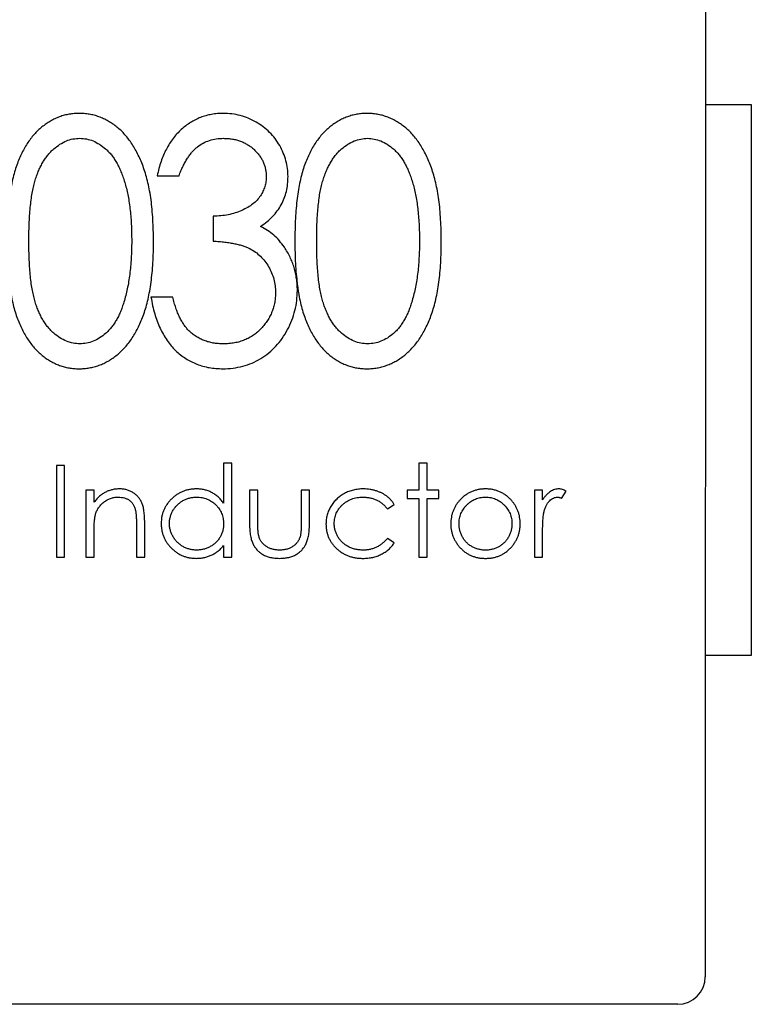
# Model space of a CAD drawing. Header units: millimetres. Extents: x 344 to 667, y 229 to 335.
# Tile 190 of 206: x 631.19 to 635.18, y 290.04 to 295.4. Entities that reach past the tile are written whole.
import ezdxf

# ---------------------------------------------------------------- set-up
doc = ezdxf.new("R2010")
doc.units = ezdxf.units.MM
doc.header["$LTSCALE"] = 0.5
doc.layers.get('0').update_dxf_attribs({"linetype": 'CONTINUOUS'})

msp = doc.modelspace()

# ---------------------------------------------------------------- linework, layer by layer
at = {"linetype": 'Continuous'}
for p, q in [((634.9262, 296.69), (634.9256, 290.19)), ((634.926, 294.94), (635.176, 294.94)), ((635.176, 294.94), (635.1758, 291.94)), ((631.941, 294.553), (632.0598, 294.553)), ((632.2463, 294.3325), (632.2463, 294.1968)), ((632.0258, 293.8915), (631.907, 293.8915)), ((631.3921, 292.9753), (631.392, 292.4753)), ((631.437, 292.9753), (631.3921, 292.9753)), ((631.4369, 292.4753), (631.437, 292.9753)), ((632.3472, 292.9881), (632.3023, 292.9881)), ((632.3023, 292.9881), (632.3023, 292.7699)), ((632.3472, 292.4753), (632.3472, 292.9881)), ((633.4113, 292.988), (633.3664, 292.988)), ((633.3664, 292.988), (633.3664, 292.8406)), ((633.4113, 292.8406), (633.4113, 292.988)), ((631.5972, 292.8407), (631.5523, 292.8407)), ((631.5523, 292.8407), (631.5523, 292.4753)), ((631.5972, 292.7748), (631.5972, 292.8407)), ((632.4434, 292.8406), (632.4433, 292.6661)), ((632.4882, 292.8406), (632.4434, 292.8406)), ((632.4882, 292.6712), (632.4882, 292.8406)), ((632.7703, 292.8406), (632.7254, 292.8406)), ((632.7254, 292.8406), (632.7254, 292.6711)), ((632.7703, 292.6627), (632.7703, 292.8406)), ((633.3664, 292.8406), (633.3023, 292.8406)), ((633.3023, 292.8406), (633.3023, 292.7957)), ((633.3023, 292.7957), (633.3664, 292.7957)), ((633.3664, 292.7957), (633.3664, 292.4752)), ((633.4754, 292.8406), (633.4113, 292.8406)), ((633.4113, 292.7957), (633.4754, 292.7957)), ((633.4113, 292.4752), (633.4113, 292.7957)), ((633.4754, 292.7957), (633.4754, 292.8406)), ((634.0395, 292.8405), (633.9946, 292.8405)), ((633.9946, 292.8405), (633.9946, 292.4751)), ((634.0395, 292.7867), (634.0395, 292.8405)), ((634.1431, 292.7955), (634.1677, 292.8344)), ((633.1942, 292.738), (633.2318, 292.7613)), ((631.828, 292.6472), (631.8279, 292.4753)), ((631.8728, 292.4753), (631.8728, 292.6619)), ((631.5972, 292.4753), (631.5972, 292.6074)), ((634.0395, 292.4751), (634.0395, 292.5979)), ((632.3023, 292.5385), (632.3023, 292.4753)), ((633.2318, 292.5531), (633.1942, 292.5778)), ((631.392, 292.4753), (631.4369, 292.4753)), ((631.5523, 292.4753), (631.5972, 292.4753)), ((631.8279, 292.4753), (631.8728, 292.4753)), ((632.3023, 292.4753), (632.3472, 292.4753)), ((633.3664, 292.4752), (633.4113, 292.4752)), ((633.9946, 292.4751), (634.0395, 292.4751)), ((635.1758, 291.94), (634.9258, 291.94)), ((634.7756, 290.04), (628.2756, 290.0406))]:
    msp.add_line(p, q, dxfattribs=at)
for centre, radius, start, end in [((633.7614, 294.0881), 1.0652, 187.714, 188.5856), ((634.7756, 290.19), 0.15, 269.9951, 359.9951)]:
    msp.add_arc(centre, radius, start, end, dxfattribs=at)
for points, knots in [([(631.5158, 294.8923), (631.5066, 294.8921), (631.4883, 294.8917), (631.4612, 294.8882), (631.4348, 294.8823), (631.4091, 294.8741), (631.384, 294.8637), (631.3596, 294.851), (631.336, 294.8356), (631.3128, 294.8186), (631.291, 294.7989), (631.2701, 294.7774), (631.2509, 294.7533), (631.2323, 294.7274), (631.2159, 294.6989), (631.2001, 294.6685), (631.1855, 294.636), (631.1725, 294.6009), (631.1607, 294.563), (631.1508, 294.5216), (631.1423, 294.4765), (631.1356, 294.4276), (631.1299, 294.3751), (631.1265, 294.3188), (631.1239, 294.2588), (631.1236, 294.2176), (631.1235, 294.1964)], [0, 0, 0, 0, 0.030945, 0.061518, 0.091671, 0.121949, 0.152208, 0.183061, 0.214485, 0.246775, 0.279837, 0.313271, 0.347727, 0.383362, 0.420281, 0.458447, 0.498508, 0.540093, 0.584294, 0.632034, 0.683467, 0.738718, 0.797919, 0.861387, 0.928636, 1, 1, 1, 1]), ([(631.9206, 294.1963), (631.9205, 294.2166), (631.9203, 294.2562), (631.9174, 294.3141), (631.9137, 294.3688), (631.9079, 294.4204), (631.9002, 294.4687), (631.891, 294.5138), (631.8802, 294.5557), (631.8678, 294.5947), (631.8536, 294.6307), (631.8386, 294.6646), (631.822, 294.6958), (631.8048, 294.7252), (631.7854, 294.7516), (631.7656, 294.7762), (631.7445, 294.7986), (631.7218, 294.8181), (631.6985, 294.8358), (631.6744, 294.8508), (631.6496, 294.8637), (631.6241, 294.874), (631.598, 294.8824), (631.5712, 294.8881), (631.5437, 294.8917), (631.5251, 294.8921), (631.5158, 294.8923)], [0, 0, 0, 0, 0.067961, 0.132439, 0.193759, 0.251445, 0.305897, 0.357178, 0.405407, 0.450724, 0.49385, 0.534979, 0.574363, 0.612264, 0.648672, 0.683742, 0.718015, 0.751313, 0.783813, 0.815539, 0.84646, 0.877075, 0.907444, 0.937986, 0.968659, 1, 1, 1, 1]), ([(632.3007, 294.8922), (632.2899, 294.892), (632.2685, 294.8915), (632.237, 294.8871), (632.2066, 294.8802), (632.1772, 294.8707), (632.1491, 294.8582), (632.1222, 294.8429), (632.0961, 294.8252), (632.0716, 294.8043), (632.048, 294.7815), (632.027, 294.7555), (632.0075, 294.7277), (631.9903, 294.6973), (631.9749, 294.6646), (631.9614, 294.6296), (631.9499, 294.5922), (631.944, 294.5663), (631.941, 294.553)], [0, 0, 0, 0, 0.060041, 0.119082, 0.176578, 0.23349, 0.290507, 0.347534, 0.405908, 0.465594, 0.526442, 0.588268, 0.651151, 0.715679, 0.782548, 0.852132, 0.924147, 1, 1, 1, 1]), ([(632.6534, 294.5484), (632.6528, 294.563), (632.6516, 294.5919), (632.6428, 294.6348), (632.6283, 294.6767), (632.6086, 294.7172), (632.5838, 294.7554), (632.5539, 294.7899), (632.5191, 294.8201), (632.4799, 294.8456), (632.4378, 294.8662), (632.3936, 294.8812), (632.3477, 294.8906), (632.3164, 294.8917), (632.3007, 294.8922)], [0, 0, 0, 0, 0.079683, 0.158785, 0.239272, 0.322312, 0.405678, 0.488497, 0.572, 0.657785, 0.744076, 0.828547, 0.913544, 1, 1, 1, 1]), ([(633.0829, 294.8921), (633.0737, 294.8919), (633.0554, 294.8916), (633.0284, 294.888), (633.0019, 294.8822), (632.9763, 294.8739), (632.9511, 294.8635), (632.9267, 294.8508), (632.9031, 294.8355), (632.88, 294.8184), (632.8581, 294.7987), (632.8372, 294.7772), (632.818, 294.7532), (632.7995, 294.7273), (632.7831, 294.6987), (632.7673, 294.6684), (632.7527, 294.6359), (632.7397, 294.6008), (632.7279, 294.5629), (632.7179, 294.5215), (632.7095, 294.4764), (632.7027, 294.4275), (632.697, 294.375), (632.6936, 294.3186), (632.691, 294.2586), (632.6908, 294.2174), (632.6906, 294.1962)], [0, 0, 0, 0, 0.030945, 0.061518, 0.091671, 0.121949, 0.152208, 0.183061, 0.214485, 0.246775, 0.279837, 0.313271, 0.347727, 0.383362, 0.420281, 0.458447, 0.498508, 0.540093, 0.584294, 0.632034, 0.683467, 0.738718, 0.797919, 0.861387, 0.928636, 1, 1, 1, 1]), ([(633.4878, 294.1962), (633.4877, 294.2165), (633.4875, 294.2561), (633.4846, 294.314), (633.4809, 294.3687), (633.4751, 294.4203), (633.4674, 294.4685), (633.4582, 294.5136), (633.4474, 294.5556), (633.4349, 294.5945), (633.4207, 294.6306), (633.4058, 294.6644), (633.3891, 294.6957), (633.372, 294.7251), (633.3526, 294.7515), (633.3327, 294.7761), (633.3117, 294.7985), (633.2889, 294.818), (633.2657, 294.8356), (633.2415, 294.8507), (633.2168, 294.8636), (633.1912, 294.8738), (633.1651, 294.8822), (633.1383, 294.888), (633.1108, 294.8916), (633.0923, 294.8919), (633.0829, 294.8921)], [0, 0, 0, 0, 0.067961, 0.132439, 0.193759, 0.251445, 0.305897, 0.357178, 0.405407, 0.450724, 0.49385, 0.534979, 0.574363, 0.612264, 0.648672, 0.683742, 0.718015, 0.751313, 0.783813, 0.815539, 0.84646, 0.877075, 0.907444, 0.937986, 0.968659, 1, 1, 1, 1]), ([(631.2422, 294.1969), (631.2423, 294.2147), (631.2425, 294.2491), (631.2441, 294.299), (631.2466, 294.3456), (631.2507, 294.3888), (631.2553, 294.4287), (631.2611, 294.4653), (631.2683, 294.4983), (631.2761, 294.5285), (631.2856, 294.5558), (631.2957, 294.5815), (631.3067, 294.6053), (631.319, 294.6274), (631.332, 294.6479), (631.346, 294.6668), (631.3611, 294.6838), (631.3824, 294.7035), (631.41, 294.7244), (631.4452, 294.7432), (631.4821, 294.7543), (631.507, 294.7558), (631.5195, 294.7566)], [0, 0, 0, 0, 0.077044, 0.14952, 0.216704, 0.279443, 0.337729, 0.390911, 0.439926, 0.484367, 0.526062, 0.565635, 0.603702, 0.640073, 0.675055, 0.709014, 0.741863, 0.773861, 0.83465, 0.891739, 0.946073, 1, 1, 1, 1]), ([(631.5195, 294.7566), (631.5317, 294.7558), (631.5564, 294.7543), (631.5927, 294.7431), (631.6276, 294.7243), (631.6553, 294.7035), (631.6766, 294.6834), (631.692, 294.6659), (631.7062, 294.6461), (631.7198, 294.6244), (631.7322, 294.6004), (631.7438, 294.5744), (631.7548, 294.5464), (631.7644, 294.5162), (631.7735, 294.4839), (631.7811, 294.4494), (631.7874, 294.4127), (631.7927, 294.3738), (631.797, 294.3327), (631.7997, 294.2894), (631.8017, 294.2439), (631.8019, 294.2127), (631.8019, 294.1968)], [0, 0, 0, 0, 0.053215, 0.106865, 0.163668, 0.224514, 0.256806, 0.290515, 0.32566, 0.362707, 0.40166, 0.442873, 0.486117, 0.532099, 0.580687, 0.631787, 0.685525, 0.74244, 0.802221, 0.864898, 0.93094, 1, 1, 1, 1]), ([(632.0598, 294.553), (632.0632, 294.5619), (632.0699, 294.5793), (632.081, 294.6041), (632.0931, 294.6266), (632.1051, 294.6474), (632.118, 294.6661), (632.1314, 294.6828), (632.1455, 294.6974), (632.1648, 294.7143), (632.1911, 294.7315), (632.2257, 294.7459), (632.2629, 294.755), (632.2888, 294.756), (632.302, 294.7565)], [0, 0, 0, 0, 0.084552, 0.163976, 0.238834, 0.309315, 0.376459, 0.438453, 0.497902, 0.554721, 0.664388, 0.772518, 0.883713, 1, 1, 1, 1]), ([(632.302, 294.7565), (632.3102, 294.7563), (632.3264, 294.7559), (632.35, 294.7529), (632.3726, 294.7482), (632.3941, 294.7415), (632.4144, 294.7328), (632.4337, 294.722), (632.4521, 294.7097), (632.4687, 294.695), (632.4841, 294.6795), (632.4977, 294.6631), (632.5091, 294.6458), (632.5186, 294.6278), (632.5257, 294.6091), (632.5308, 294.5896), (632.5341, 294.5696), (632.5344, 294.5559), (632.5346, 294.549)], [0, 0, 0, 0, 0.071086, 0.139569, 0.205919, 0.269925, 0.3339, 0.396798, 0.460554, 0.524996, 0.588177, 0.649484, 0.709, 0.766726, 0.824734, 0.881599, 0.940356, 1, 1, 1, 1]), ([(632.8094, 294.1968), (632.8095, 294.2145), (632.8097, 294.249), (632.8113, 294.2989), (632.8138, 294.3455), (632.8179, 294.3887), (632.8225, 294.4286), (632.8282, 294.4651), (632.8355, 294.4982), (632.8433, 294.5283), (632.8528, 294.5557), (632.8628, 294.5813), (632.8739, 294.6052), (632.8862, 294.6272), (632.8991, 294.6478), (632.9131, 294.6666), (632.9283, 294.6837), (632.9495, 294.7034), (632.9772, 294.7243), (633.0124, 294.7431), (633.0492, 294.7541), (633.0742, 294.7557), (633.0866, 294.7564)], [0, 0, 0, 0, 0.077044, 0.14952, 0.216704, 0.279443, 0.337729, 0.390911, 0.439926, 0.484367, 0.526062, 0.565635, 0.603702, 0.640073, 0.675055, 0.709014, 0.741863, 0.773861, 0.83465, 0.891739, 0.946073, 1, 1, 1, 1]), ([(633.0866, 294.7564), (633.0989, 294.7557), (633.1235, 294.7541), (633.1599, 294.743), (633.1947, 294.7242), (633.2225, 294.7034), (633.2437, 294.6833), (633.2591, 294.6658), (633.2734, 294.646), (633.287, 294.6242), (633.2993, 294.6002), (633.3109, 294.5743), (633.3219, 294.5463), (633.3315, 294.5161), (633.3407, 294.4838), (633.3483, 294.4493), (633.3546, 294.4125), (633.3598, 294.3736), (633.3641, 294.3326), (633.3669, 294.2892), (633.3689, 294.2437), (633.369, 294.2126), (633.3691, 294.1967)], [0, 0, 0, 0, 0.053215, 0.106865, 0.163668, 0.224514, 0.256806, 0.290515, 0.32566, 0.362707, 0.40166, 0.442873, 0.486117, 0.532099, 0.580687, 0.631787, 0.685525, 0.74244, 0.802221, 0.864898, 0.93094, 1, 1, 1, 1]), ([(632.5346, 294.549), (632.5343, 294.5396), (632.5337, 294.5209), (632.5273, 294.4937), (632.5174, 294.4675), (632.5033, 294.4426), (632.4848, 294.4193), (632.4616, 294.3981), (632.4334, 294.3793), (632.401, 294.3629), (632.3655, 294.3491), (632.3273, 294.3398), (632.2875, 294.3333), (632.2602, 294.3328), (632.2463, 294.3325)], [0, 0, 0, 0, 0.07006, 0.139018, 0.207486, 0.278655, 0.351886, 0.428902, 0.512495, 0.603635, 0.699661, 0.796273, 0.896355, 1, 1, 1, 1]), ([(632.5041, 294.2763), (632.516, 294.2848), (632.5391, 294.3013), (632.5696, 294.33), (632.5955, 294.3608), (632.6167, 294.394), (632.6333, 294.4295), (632.645, 294.4672), (632.652, 294.5071), (632.6529, 294.5345), (632.6534, 294.5484)], [0, 0, 0, 0, 0.134854, 0.262638, 0.386223, 0.506389, 0.62632, 0.74704, 0.870657, 1, 1, 1, 1]), ([(632.6332, 294.1634), (632.6245, 294.1753), (632.6073, 294.1988), (632.5763, 294.2295), (632.5421, 294.2558), (632.5168, 294.2695), (632.5041, 294.2763)], [0, 0, 0, 0, 0.255047, 0.503699, 0.751386, 1, 1, 1, 1]), ([(631.1235, 294.1964), (631.1236, 294.1753), (631.1239, 294.1344), (631.1263, 294.0748), (631.1302, 294.0187), (631.1358, 293.9663), (631.1425, 293.9175), (631.1513, 293.8722), (631.1611, 293.8305), (631.1732, 293.7923), (631.1866, 293.7571), (631.2008, 293.7242), (631.2164, 293.6936), (631.2335, 293.6653), (631.2517, 293.6392), (631.271, 293.6151), (631.2919, 293.5937), (631.3135, 293.5742), (631.3364, 293.5572), (631.36, 293.5424), (631.3841, 293.5294), (631.4092, 293.5195), (631.4348, 293.5114), (631.4611, 293.5056), (631.4882, 293.502), (631.5065, 293.5017), (631.5157, 293.5015)], [0, 0, 0, 0, 0.070859, 0.137895, 0.201166, 0.260145, 0.315467, 0.367313, 0.415402, 0.460031, 0.502053, 0.542316, 0.580795, 0.617657, 0.653582, 0.68808, 0.721557, 0.75424, 0.786154, 0.817458, 0.848087, 0.878271, 0.908213, 0.938405, 0.969016, 1, 1, 1, 1]), ([(631.5194, 293.6372), (631.507, 293.6379), (631.4821, 293.6394), (631.4455, 293.651), (631.41, 293.6693), (631.3823, 293.6904), (631.3611, 293.7105), (631.3459, 293.7276), (631.3316, 293.7463), (631.3187, 293.767), (631.3064, 293.789), (631.2954, 293.8129), (631.2849, 293.8383), (631.276, 293.8659), (631.2679, 293.896), (631.2612, 293.9292), (631.255, 293.9657), (631.2504, 294.0055), (631.2467, 294.0486), (631.2441, 294.0951), (631.2425, 294.1449), (631.2423, 294.1792), (631.2422, 294.1969)], [0, 0, 0, 0, 0.053557, 0.108013, 0.164937, 0.226276, 0.258545, 0.2914, 0.325597, 0.360586, 0.396966, 0.435041, 0.474765, 0.516347, 0.560798, 0.609744, 0.663378, 0.721296, 0.783632, 0.851214, 0.923323, 1, 1, 1, 1]), ([(631.5157, 293.5015), (631.525, 293.5016), (631.5436, 293.5019), (631.571, 293.506), (631.5979, 293.5117), (631.6242, 293.5199), (631.6497, 293.5307), (631.6748, 293.5433), (631.6989, 293.5589), (631.7226, 293.5762), (631.7451, 293.5963), (631.7665, 293.6185), (631.7868, 293.643), (631.8056, 293.6699), (631.823, 293.6991), (631.8395, 293.7304), (631.8546, 293.7639), (631.8684, 293.7999), (631.8811, 293.8385), (631.8914, 293.8804), (631.9005, 293.9253), (631.9078, 293.9733), (631.9136, 294.0246), (631.9179, 294.079), (631.9202, 294.1367), (631.9205, 294.1761), (631.9206, 294.1963)], [0, 0, 0, 0, 0.031376, 0.062122, 0.092697, 0.123382, 0.154144, 0.185364, 0.217283, 0.250057, 0.283587, 0.318103, 0.353399, 0.389917, 0.427861, 0.467289, 0.508194, 0.550985, 0.596072, 0.64428, 0.69527, 0.749445, 0.806902, 0.868017, 0.932259, 1, 1, 1, 1]), ([(631.8019, 294.1968), (631.8019, 294.1809), (631.8018, 294.1496), (631.7994, 294.1036), (631.7965, 294.0593), (631.7915, 294.0169), (631.7859, 293.9762), (631.7783, 293.9374), (631.7701, 293.9), (631.763, 293.8761), (631.7595, 293.8643)], [0, 0, 0, 0, 0.141769, 0.278949, 0.410811, 0.537615, 0.659351, 0.777204, 0.890306, 1, 1, 1, 1]), ([(632.2463, 294.1968), (632.2572, 294.1961), (632.2781, 294.1947), (632.3085, 294.1915), (632.3367, 294.1876), (632.3628, 294.1829), (632.3864, 294.1772), (632.408, 294.1713), (632.4274, 294.1641), (632.4502, 294.1536), (632.4759, 294.1379), (632.5036, 294.1152), (632.5275, 294.088), (632.548, 294.0575), (632.5647, 294.0245), (632.5767, 293.9898), (632.5841, 293.9537), (632.585, 293.9292), (632.5855, 293.9169)], [0, 0, 0, 0, 0.066005, 0.127355, 0.185182, 0.238508, 0.287449, 0.332514, 0.37417, 0.412485, 0.484538, 0.556011, 0.628413, 0.703226, 0.778142, 0.851769, 0.925452, 1, 1, 1, 1]), ([(632.6906, 294.1962), (632.6908, 294.1752), (632.6911, 294.1343), (632.6935, 294.0746), (632.6973, 294.0186), (632.702, 293.9759), (632.705, 293.9518), (632.7059, 293.9452)], [0, 0, 0, 0, 0.250582, 0.487648, 0.711396, 0.91997, 1, 1, 1, 1]), ([(633.0865, 293.637), (633.0742, 293.6378), (633.0492, 293.6393), (633.0127, 293.6508), (632.9772, 293.6692), (632.9494, 293.6903), (632.9283, 293.7103), (632.9131, 293.7275), (632.8988, 293.7462), (632.8859, 293.7668), (632.8735, 293.7888), (632.8626, 293.8128), (632.852, 293.8382), (632.8431, 293.8658), (632.835, 293.8958), (632.8283, 293.9291), (632.8221, 293.9655), (632.8175, 294.0054), (632.8138, 294.0485), (632.8113, 294.095), (632.8096, 294.1448), (632.8095, 294.1791), (632.8094, 294.1968)], [0, 0, 0, 0, 0.053557, 0.108013, 0.164937, 0.226276, 0.258545, 0.2914, 0.325597, 0.360586, 0.396966, 0.435041, 0.474765, 0.516347, 0.560798, 0.609744, 0.663378, 0.721296, 0.783632, 0.851214, 0.923323, 1, 1, 1, 1]), ([(633.0828, 293.5014), (633.0922, 293.5015), (633.1107, 293.5018), (633.1382, 293.5058), (633.1651, 293.5115), (633.1914, 293.5198), (633.2169, 293.5306), (633.242, 293.5431), (633.266, 293.5588), (633.2897, 293.5761), (633.3123, 293.5961), (633.3337, 293.6184), (633.3539, 293.6429), (633.3728, 293.6697), (633.3902, 293.699), (633.4067, 293.7303), (633.4218, 293.7638), (633.4355, 293.7997), (633.4482, 293.8384), (633.4586, 293.8802), (633.4676, 293.9251), (633.475, 293.9732), (633.4808, 294.0244), (633.485, 294.0789), (633.4873, 294.1365), (633.4876, 294.1759), (633.4878, 294.1962)], [0, 0, 0, 0, 0.031376, 0.062122, 0.092697, 0.123382, 0.154144, 0.185364, 0.217283, 0.250057, 0.283587, 0.318103, 0.353399, 0.389917, 0.427861, 0.467289, 0.508194, 0.550985, 0.596072, 0.64428, 0.69527, 0.749445, 0.806902, 0.868017, 0.932259, 1, 1, 1, 1]), ([(633.3691, 294.1967), (633.369, 294.1808), (633.3689, 294.1495), (633.3665, 294.1035), (633.3637, 294.0592), (633.3587, 294.0168), (633.3531, 293.9761), (633.3454, 293.9372), (633.3372, 293.8999), (633.3301, 293.8759), (633.3266, 293.8641)], [0, 0, 0, 0, 0.141769, 0.278949, 0.410811, 0.537615, 0.659351, 0.777204, 0.890306, 1, 1, 1, 1]), ([(632.7042, 293.9283), (632.704, 293.939), (632.7037, 293.9603), (632.7001, 293.9917), (632.6945, 294.0224), (632.6868, 294.0523), (632.6768, 294.0813), (632.6644, 294.1096), (632.6503, 294.1373), (632.6389, 294.1546), (632.6332, 294.1634)], [0, 0, 0, 0, 0.128702, 0.255959, 0.380234, 0.503224, 0.626943, 0.749781, 0.874355, 1, 1, 1, 1]), ([(632.2982, 293.5014), (632.3169, 293.502), (632.3536, 293.5032), (632.4071, 293.5144), (632.458, 293.5314), (632.5055, 293.5561), (632.5494, 293.5868), (632.5886, 293.6237), (632.6229, 293.6664), (632.6517, 293.714), (632.6748, 293.7652), (632.6921, 293.8183), (632.7021, 293.873), (632.7035, 293.9098), (632.7042, 293.9283)], [0, 0, 0, 0, 0.085365, 0.167726, 0.248815, 0.330085, 0.411531, 0.492949, 0.575375, 0.660903, 0.746924, 0.83172, 0.915441, 1, 1, 1, 1]), ([(632.7082, 293.9291), (632.7089, 293.9249), (632.7119, 293.9054), (632.7185, 293.8721), (632.7283, 293.8303), (632.7404, 293.7922), (632.7538, 293.757), (632.7679, 293.724), (632.7836, 293.6935), (632.8007, 293.6652), (632.8188, 293.639), (632.8382, 293.615), (632.859, 293.5935), (632.8807, 293.574), (632.9036, 293.5571), (632.9272, 293.5423), (632.9513, 293.5293), (632.9764, 293.5194), (633.0019, 293.5113), (633.0283, 293.5055), (633.0553, 293.5019), (633.0736, 293.5015), (633.0828, 293.5014)], [0, 0, 0, 0, 0.020726, 0.094896, 0.163691, 0.227536, 0.287651, 0.345251, 0.400297, 0.453031, 0.504424, 0.553777, 0.601667, 0.648423, 0.694079, 0.738861, 0.782678, 0.825858, 0.868693, 0.911884, 0.955675, 1, 1, 1, 1]), ([(631.907, 293.8915), (631.9099, 293.876), (631.9153, 293.8457), (631.9265, 293.8019), (631.94, 293.7612), (631.9556, 293.7232), (631.9736, 293.6882), (631.9938, 293.656), (632.0161, 293.6265), (632.0408, 293.6003), (632.0673, 293.5769), (632.0956, 293.5566), (632.1256, 293.5397), (632.1571, 293.5258), (632.1901, 293.5149), (632.2247, 293.5068), (632.2609, 293.5024), (632.2856, 293.5018), (632.2982, 293.5014)], [0, 0, 0, 0, 0.078079, 0.151819, 0.22248, 0.289459, 0.354136, 0.416374, 0.47666, 0.535825, 0.593847, 0.650659, 0.707225, 0.763393, 0.82028, 0.878393, 0.938093, 1, 1, 1, 1]), ([(632.1135, 293.7087), (632.1088, 293.7136), (632.0991, 293.7239), (632.0859, 293.7414), (632.0738, 293.7612), (632.0624, 293.783), (632.0517, 293.8069), (632.0424, 293.8333), (632.0332, 293.8615), (632.0283, 293.8813), (632.0258, 293.8915)], [0, 0, 0, 0, 0.099603, 0.206494, 0.318976, 0.438505, 0.565647, 0.701638, 0.846574, 1, 1, 1, 1]), ([(632.5855, 293.9169), (632.5852, 293.9077), (632.5846, 293.8895), (632.5812, 293.8626), (632.5751, 293.8366), (632.5661, 293.8116), (632.5554, 293.7873), (632.5417, 293.7642), (632.5257, 293.7418), (632.5076, 293.7205), (632.4874, 293.701), (632.4654, 293.6838), (632.4418, 293.6691), (632.4164, 293.6577), (632.3897, 293.648), (632.3613, 293.642), (632.3313, 293.6378), (632.3108, 293.6373), (632.3003, 293.6371)], [0, 0, 0, 0, 0.061815, 0.122273, 0.182036, 0.241182, 0.300438, 0.36031, 0.421596, 0.484768, 0.548171, 0.609926, 0.67204, 0.734197, 0.797097, 0.862201, 0.929288, 1, 1, 1, 1]), ([(631.7595, 293.8643), (631.7566, 293.8551), (631.7509, 293.8371), (631.7411, 293.8112), (631.73, 293.7872), (631.718, 293.7651), (631.7053, 293.7444), (631.6913, 293.7258), (631.6763, 293.7088), (631.6555, 293.6892), (631.6284, 293.6683), (631.5931, 293.6508), (631.5568, 293.639), (631.5318, 293.6378), (631.5194, 293.6372)], [0, 0, 0, 0, 0.081713, 0.159244, 0.234093, 0.304602, 0.372364, 0.438531, 0.50148, 0.563285, 0.680085, 0.789632, 0.894997, 1, 1, 1, 1]), ([(633.3266, 293.8641), (633.3237, 293.8549), (633.318, 293.837), (633.3082, 293.811), (633.2972, 293.7871), (633.2851, 293.7649), (633.2724, 293.7443), (633.2585, 293.7256), (633.2435, 293.7087), (633.2227, 293.6891), (633.1955, 293.6682), (633.1602, 293.6507), (633.1239, 293.6388), (633.099, 293.6376), (633.0865, 293.637)], [0, 0, 0, 0, 0.081713, 0.159244, 0.234093, 0.304602, 0.372364, 0.438531, 0.50148, 0.563285, 0.680085, 0.789632, 0.894997, 1, 1, 1, 1]), ([(632.3003, 293.6371), (632.291, 293.6373), (632.2728, 293.6376), (632.2462, 293.6413), (632.2209, 293.6466), (632.197, 293.6549), (632.1739, 293.6644), (632.1525, 293.6771), (632.1321, 293.6917), (632.1197, 293.703), (632.1135, 293.7087)], [0, 0, 0, 0, 0.135611, 0.265757, 0.391324, 0.513761, 0.634589, 0.755451, 0.876527, 1, 1, 1, 1]), ([(631.7362, 292.8471), (631.7295, 292.8469), (631.7163, 292.8465), (631.6969, 292.8432), (631.6782, 292.8378), (631.6603, 292.8302), (631.6431, 292.8202), (631.6268, 292.8076), (631.6113, 292.7924), (631.602, 292.7808), (631.5972, 292.7748)], [0, 0, 0, 0, 0.12314, 0.243411, 0.36189, 0.48007, 0.601012, 0.726431, 0.859024, 1, 1, 1, 1]), ([(631.6041, 292.7055), (631.6051, 292.7089), (631.607, 292.7156), (631.611, 292.7252), (631.6156, 292.7345), (631.6209, 292.7434), (631.6271, 292.7518), (631.6339, 292.7598), (631.6415, 292.7674), (631.6497, 292.7745), (631.6585, 292.781), (631.6675, 292.7868), (631.6771, 292.7914), (631.6867, 292.7955), (631.6968, 292.7985), (631.7071, 292.8007), (631.7177, 292.802), (631.7248, 292.8022), (631.7284, 292.8022)], [0, 0, 0, 0, 0.061985, 0.123883, 0.184782, 0.245602, 0.307065, 0.369229, 0.432026, 0.49708, 0.561852, 0.625426, 0.687649, 0.74977, 0.811016, 0.873373, 0.936014, 1, 1, 1, 1]), ([(631.7284, 292.8022), (631.7345, 292.8021), (631.7462, 292.8017), (631.7628, 292.7982), (631.7777, 292.7927), (631.7908, 292.7846), (631.8019, 292.7743), (631.811, 292.7617), (631.8182, 292.7469), (631.8211, 292.736), (631.8227, 292.7303)], [0, 0, 0, 0, 0.140739, 0.270019, 0.390719, 0.506822, 0.621524, 0.739167, 0.86448, 1, 1, 1, 1]), ([(631.8728, 292.6619), (631.8728, 292.6678), (631.8728, 292.6794), (631.8719, 292.696), (631.8707, 292.7115), (631.8692, 292.7258), (631.867, 292.7388), (631.8644, 292.7506), (631.8614, 292.7612), (631.8566, 292.7736), (631.8493, 292.7875), (631.8383, 292.8026), (631.8252, 292.8157), (631.8101, 292.8269), (631.7935, 292.8359), (631.7755, 292.8425), (631.7562, 292.8464), (631.743, 292.8469), (631.7362, 292.8471)], [0, 0, 0, 0, 0.067927, 0.131726, 0.190668, 0.245197, 0.295509, 0.341244, 0.383386, 0.42144, 0.492956, 0.562869, 0.633024, 0.704457, 0.776512, 0.848822, 0.92276, 1, 1, 1, 1]), ([(632.1545, 292.8471), (632.148, 292.8469), (632.1352, 292.8465), (632.1164, 292.844), (632.0983, 292.8397), (632.0809, 292.8335), (632.0641, 292.8258), (632.0482, 292.8162), (632.033, 292.805), (632.0187, 292.7921), (632.0055, 292.7781), (631.9941, 292.7632), (631.9844, 292.7475), (631.9764, 292.7312), (631.9702, 292.7142), (631.9657, 292.6964), (631.9631, 292.6779), (631.9628, 292.6653), (631.9626, 292.659)], [0, 0, 0, 0, 0.065114, 0.128369, 0.190418, 0.251921, 0.313274, 0.375086, 0.438389, 0.503209, 0.567967, 0.630868, 0.691997, 0.752426, 0.813096, 0.873921, 0.936225, 1, 1, 1, 1]), ([(632.0074, 292.6585), (632.0077, 292.6647), (632.0081, 292.6772), (632.0121, 292.6956), (632.0183, 292.7136), (632.0271, 292.7307), (632.0378, 292.7468), (632.0506, 292.761), (632.065, 292.7735), (632.0811, 292.7838), (632.0984, 292.7919), (632.1166, 292.7979), (632.1356, 292.8015), (632.1485, 292.802), (632.1551, 292.8022)], [0, 0, 0, 0, 0.08199, 0.163342, 0.245815, 0.330154, 0.415225, 0.497964, 0.580495, 0.663756, 0.747524, 0.830407, 0.914079, 1, 1, 1, 1]), ([(632.3023, 292.7699), (632.2976, 292.776), (632.2883, 292.788), (632.2726, 292.8039), (632.2555, 292.8172), (632.2375, 292.8281), (632.2183, 292.8366), (632.198, 292.8427), (632.1766, 292.8464), (632.162, 292.8468), (632.1545, 292.8471)], [0, 0, 0, 0, 0.133757, 0.261489, 0.385247, 0.505898, 0.62579, 0.747015, 0.871116, 1, 1, 1, 1]), ([(632.1551, 292.8022), (632.1602, 292.8021), (632.1702, 292.8019), (632.1849, 292.7998), (632.199, 292.7967), (632.2124, 292.792), (632.2252, 292.7861), (632.2375, 292.7791), (632.249, 292.7704), (632.2599, 292.7608), (632.2699, 292.7502), (632.2786, 292.7388), (632.2859, 292.7267), (632.292, 292.714), (632.2966, 292.7007), (632.2998, 292.6867), (632.3019, 292.6721), (632.3022, 292.6622), (632.3023, 292.6572)], [0, 0, 0, 0, 0.066049, 0.130033, 0.192388, 0.253903, 0.314524, 0.375813, 0.437905, 0.501259, 0.564848, 0.626506, 0.687493, 0.748087, 0.808781, 0.870812, 0.934366, 1, 1, 1, 1]), ([(633.0646, 292.847), (633.0598, 292.8469), (633.0503, 292.8468), (633.0364, 292.8455), (633.0228, 292.8437), (633.0096, 292.8408), (632.9966, 292.8374), (632.9841, 292.833), (632.9718, 292.8279), (632.96, 292.822), (632.9487, 292.8154), (632.9379, 292.8082), (632.9278, 292.8004), (632.9183, 292.7919), (632.9093, 292.7829), (632.9012, 292.7732), (632.8935, 292.7629), (632.8865, 292.7521), (632.8804, 292.7408), (632.8749, 292.7292), (632.8703, 292.7174), (632.8666, 292.7053), (632.8635, 292.6931), (632.8616, 292.6805), (632.8602, 292.6678), (632.8601, 292.6592), (632.86, 292.6549)], [0, 0, 0, 0, 0.045769, 0.090405, 0.134022, 0.177193, 0.219957, 0.262249, 0.304554, 0.346762, 0.38863, 0.430157, 0.470985, 0.511317, 0.551813, 0.592449, 0.633145, 0.67459, 0.715827, 0.756474, 0.796993, 0.837169, 0.877364, 0.917864, 0.958709, 1, 1, 1, 1]), ([(632.9049, 292.6589), (632.905, 292.6638), (632.9053, 292.6734), (632.9075, 292.6876), (632.9108, 292.7012), (632.9158, 292.7142), (632.922, 292.7267), (632.9298, 292.7385), (632.9389, 292.7499), (632.9493, 292.7606), (632.9606, 292.7703), (632.973, 292.7788), (632.9859, 292.786), (632.9996, 292.792), (633.014, 292.7964), (633.0291, 292.7998), (633.045, 292.8017), (633.0558, 292.802), (633.0612, 292.8021)], [0, 0, 0, 0, 0.061906, 0.122282, 0.181243, 0.239687, 0.298403, 0.358078, 0.419262, 0.482458, 0.54645, 0.609183, 0.671752, 0.734538, 0.798031, 0.863079, 0.930478, 1, 1, 1, 1]), ([(633.0612, 292.8021), (633.0681, 292.8019), (633.0815, 292.8016), (633.101, 292.7985), (633.1194, 292.7935), (633.1368, 292.7865), (633.1529, 292.7774), (633.168, 292.7662), (633.182, 292.7532), (633.1901, 292.7431), (633.1942, 292.738)], [0, 0, 0, 0, 0.134005, 0.26153, 0.385391, 0.506636, 0.626494, 0.747416, 0.871676, 1, 1, 1, 1]), ([(633.2318, 292.7613), (633.229, 292.7658), (633.2235, 292.7746), (633.2138, 292.7866), (633.2034, 292.7975), (633.1919, 292.8071), (633.1794, 292.8156), (633.1657, 292.8234), (633.1506, 292.8301), (633.1345, 292.8361), (633.1176, 292.8411), (633.1002, 292.8444), (633.0825, 292.8466), (633.0705, 292.8469), (633.0646, 292.847)], [0, 0, 0, 0, 0.080267, 0.158563, 0.234587, 0.309802, 0.386398, 0.466024, 0.549934, 0.637951, 0.72809, 0.817919, 0.908731, 1, 1, 1, 1]), ([(633.5844, 292.6565), (633.5845, 292.6615), (633.5848, 292.6712), (633.5868, 292.6856), (633.5902, 292.6993), (633.5947, 292.7126), (633.6008, 292.7252), (633.6082, 292.7373), (633.6168, 292.7488), (633.6267, 292.7597), (633.6375, 292.7696), (633.649, 292.7783), (633.661, 292.7856), (633.6735, 292.7917), (633.6865, 292.7963), (633.7001, 292.7996), (633.7142, 292.8017), (633.7238, 292.8019), (633.7286, 292.8021)], [0, 0, 0, 0, 0.065164, 0.128232, 0.190209, 0.251687, 0.312668, 0.374443, 0.437599, 0.502359, 0.567416, 0.63022, 0.69162, 0.752601, 0.812835, 0.873956, 0.936154, 1, 1, 1, 1]), ([(633.7288, 292.8469), (633.722, 292.8468), (633.7085, 292.8465), (633.6887, 292.8435), (633.6698, 292.8388), (633.6519, 292.8321), (633.6347, 292.8236), (633.6187, 292.8131), (633.6033, 292.8009), (633.5942, 292.7913), (633.5896, 292.7865)], [0, 0, 0, 0, 0.1313, 0.258712, 0.382089, 0.503564, 0.625181, 0.747287, 0.871502, 1, 1, 1, 1]), ([(633.7286, 292.8021), (633.7334, 292.8019), (633.743, 292.8016), (633.757, 292.7996), (633.7705, 292.7963), (633.7836, 292.7917), (633.7961, 292.7856), (633.808, 292.7782), (633.8195, 292.7696), (633.8303, 292.7596), (633.8403, 292.7489), (633.8489, 292.7372), (633.8564, 292.7252), (633.8625, 292.7126), (633.8671, 292.6993), (633.8704, 292.6855), (633.8724, 292.6712), (633.8727, 292.6615), (633.8728, 292.6565)], [0, 0, 0, 0, 0.063427, 0.125645, 0.186359, 0.247027, 0.307631, 0.36905, 0.431875, 0.496953, 0.56203, 0.625207, 0.687231, 0.748232, 0.80973, 0.871726, 0.934815, 1, 1, 1, 1]), ([(633.8676, 292.7867), (633.863, 292.7915), (633.8538, 292.801), (633.8386, 292.8133), (633.8225, 292.8236), (633.8056, 292.8323), (633.7876, 292.8388), (633.7688, 292.8434), (633.7491, 292.8465), (633.7357, 292.8468), (633.7288, 292.8469)], [0, 0, 0, 0, 0.128486, 0.253129, 0.375307, 0.496196, 0.617866, 0.741668, 0.868249, 1, 1, 1, 1]), ([(634.1287, 292.8469), (634.1246, 292.8467), (634.1166, 292.8464), (634.1047, 292.8437), (634.0931, 292.8391), (634.0816, 292.8328), (634.0705, 292.8245), (634.0597, 292.814), (634.0492, 292.8013), (634.0428, 292.7917), (634.0395, 292.7867)], [0, 0, 0, 0, 0.107158, 0.213886, 0.324683, 0.439459, 0.561633, 0.693888, 0.839941, 1, 1, 1, 1]), ([(634.0475, 292.7233), (634.0484, 292.7266), (634.0502, 292.7329), (634.0533, 292.742), (634.0567, 292.7505), (634.0604, 292.7583), (634.0644, 292.7654), (634.0686, 292.7719), (634.0732, 292.7777), (634.0796, 292.7843), (634.0879, 292.7912), (634.0984, 292.7975), (634.1092, 292.8013), (634.1165, 292.8018), (634.1201, 292.802)], [0, 0, 0, 0, 0.08796, 0.171717, 0.250668, 0.325882, 0.396881, 0.463575, 0.52807, 0.589688, 0.704809, 0.808662, 0.906193, 1, 1, 1, 1]), ([(634.1201, 292.802), (634.1218, 292.8019), (634.1253, 292.8018), (634.1308, 292.8005), (634.1368, 292.7983), (634.1409, 292.7965), (634.1431, 292.7955)], [0, 0, 0, 0, 0.205017, 0.43977, 0.704861, 1, 1, 1, 1]), ([(634.1677, 292.8344), (634.1644, 292.8363), (634.1579, 292.84), (634.1479, 292.8439), (634.1382, 292.8464), (634.1318, 292.8467), (634.1287, 292.8469)], [0, 0, 0, 0, 0.279676, 0.536477, 0.774722, 1, 1, 1, 1]), ([(633.5896, 292.7865), (633.5856, 292.7818), (633.5777, 292.7727), (633.5675, 292.758), (633.5588, 292.7427), (633.5518, 292.7267), (633.5462, 292.7102), (633.5423, 292.6929), (633.54, 292.6751), (633.5397, 292.663), (633.5395, 292.6569)], [0, 0, 0, 0, 0.128411, 0.253759, 0.377286, 0.498912, 0.621321, 0.744762, 0.871081, 1, 1, 1, 1]), ([(633.9177, 292.6568), (633.9175, 292.663), (633.9172, 292.6751), (633.9149, 292.693), (633.911, 292.7103), (633.9054, 292.7269), (633.8984, 292.7429), (633.8897, 292.7582), (633.8795, 292.773), (633.8716, 292.7821), (633.8676, 292.7867)], [0, 0, 0, 0, 0.129366, 0.255435, 0.378632, 0.501466, 0.623494, 0.746166, 0.871843, 1, 1, 1, 1]), ([(631.5972, 292.6074), (631.5972, 292.6131), (631.5972, 292.6241), (631.5975, 292.6398), (631.5982, 292.6541), (631.5988, 292.6671), (631.5998, 292.6787), (631.601, 292.6889), (631.6023, 292.6977), (631.6035, 292.703), (631.6041, 292.7055)], [0, 0, 0, 0, 0.173906, 0.333601, 0.479157, 0.61054, 0.728948, 0.832385, 0.923005, 1, 1, 1, 1]), ([(631.8227, 292.7303), (631.8231, 292.7284), (631.824, 292.7241), (631.8251, 292.7169), (631.8259, 292.7085), (631.8267, 292.6987), (631.8273, 292.6877), (631.8277, 292.6753), (631.8279, 292.6617), (631.8279, 292.6522), (631.828, 292.6472)], [0, 0, 0, 0, 0.071092, 0.158517, 0.25992, 0.376746, 0.510174, 0.65789, 0.82115, 1, 1, 1, 1]), ([(634.0395, 292.5979), (634.0395, 292.6055), (634.0395, 292.6199), (634.04, 292.6405), (634.0405, 292.6592), (634.0414, 292.6758), (634.0424, 292.6905), (634.0439, 292.7032), (634.0453, 292.714), (634.0468, 292.7204), (634.0475, 292.7233)], [0, 0, 0, 0, 0.179823, 0.343762, 0.491834, 0.624109, 0.7414, 0.843062, 0.929145, 1, 1, 1, 1]), ([(631.9626, 292.659), (631.9627, 292.6525), (631.9631, 292.6397), (631.9658, 292.6209), (631.97, 292.6029), (631.9762, 292.5855), (631.9842, 292.569), (631.9937, 292.5531), (632.0051, 292.5381), (632.0182, 292.5241), (632.0323, 292.5111), (632.0474, 292.4998), (632.0633, 292.4903), (632.0798, 292.4824), (632.0972, 292.4764), (632.1152, 292.4721), (632.1339, 292.4694), (632.1466, 292.469), (632.1531, 292.4689)], [0, 0, 0, 0, 0.064954, 0.128099, 0.189669, 0.250706, 0.311891, 0.373265, 0.435809, 0.500424, 0.565061, 0.627671, 0.689332, 0.75007, 0.810996, 0.872567, 0.93538, 1, 1, 1, 1]), ([(632.1547, 292.5137), (632.1483, 292.514), (632.1356, 292.5144), (632.1169, 292.5182), (632.0988, 292.5241), (632.0816, 292.5325), (632.0654, 292.543), (632.0509, 292.5555), (632.0382, 292.57), (632.0272, 292.5861), (632.0185, 292.6035), (632.0121, 292.6214), (632.0082, 292.6398), (632.0077, 292.6523), (632.0074, 292.6585)], [0, 0, 0, 0, 0.083744, 0.166215, 0.248688, 0.332842, 0.416952, 0.500107, 0.583507, 0.669193, 0.754516, 0.837141, 0.918411, 1, 1, 1, 1]), ([(632.3023, 292.6572), (632.3021, 292.6505), (632.3016, 292.6376), (632.2981, 292.6186), (632.292, 292.6007), (632.2837, 292.5838), (632.2731, 292.5685), (632.2606, 292.5545), (632.2458, 292.5425), (632.2293, 292.5323), (632.2116, 292.524), (632.1931, 292.5181), (632.1741, 292.5144), (632.1612, 292.514), (632.1547, 292.5137)], [0, 0, 0, 0, 0.086544, 0.169548, 0.251501, 0.332864, 0.413824, 0.494444, 0.576897, 0.66176, 0.747448, 0.831336, 0.915198, 1, 1, 1, 1]), ([(632.4433, 292.6661), (632.4434, 292.6598), (632.4435, 292.6477), (632.4443, 292.6302), (632.4457, 292.6139), (632.4477, 292.5988), (632.4502, 292.5849), (632.4532, 292.5722), (632.4569, 292.5607), (632.4611, 292.5504), (632.466, 292.5409), (632.4715, 292.5321), (632.4774, 292.5238), (632.4839, 292.5159), (632.491, 292.5087), (632.4988, 292.502), (632.5071, 292.4958), (632.5159, 292.4901), (632.5254, 292.4851), (632.5354, 292.4807), (632.546, 292.4771), (632.5571, 292.4741), (632.5688, 292.4717), (632.5811, 292.47), (632.5939, 292.469), (632.6026, 292.4689), (632.6071, 292.4688)], [0, 0, 0, 0, 0.063476, 0.122933, 0.178121, 0.229818, 0.277417, 0.321787, 0.362465, 0.399904, 0.435424, 0.470466, 0.505029, 0.539489, 0.573809, 0.608451, 0.643613, 0.679014, 0.715151, 0.752231, 0.789904, 0.828929, 0.869466, 0.911273, 0.954848, 1, 1, 1, 1]), ([(632.4953, 292.5857), (632.4947, 292.5879), (632.4934, 292.5925), (632.4921, 292.6003), (632.4909, 292.6091), (632.4899, 292.6192), (632.4892, 292.6305), (632.4885, 292.643), (632.4883, 292.6567), (632.4882, 292.6662), (632.4882, 292.6712)], [0, 0, 0, 0, 0.078285, 0.168329, 0.272968, 0.390068, 0.522064, 0.66788, 0.826383, 1, 1, 1, 1]), ([(632.6071, 292.4688), (632.6116, 292.4689), (632.6203, 292.469), (632.6331, 292.47), (632.6453, 292.4717), (632.657, 292.4741), (632.6681, 292.4771), (632.6787, 292.4806), (632.6886, 292.4851), (632.698, 292.4901), (632.7068, 292.4957), (632.715, 292.5019), (632.7227, 292.5086), (632.7298, 292.5158), (632.7362, 292.5236), (632.7423, 292.5317), (632.7475, 292.5405), (632.7525, 292.5498), (632.7567, 292.5601), (632.7604, 292.5713), (632.7635, 292.5837), (632.7659, 292.5973), (632.7679, 292.612), (632.7693, 292.6279), (632.7701, 292.645), (632.7702, 292.6567), (632.7703, 292.6627)], [0, 0, 0, 0, 0.046061, 0.08984, 0.132171, 0.173216, 0.212399, 0.250545, 0.287775, 0.324061, 0.359907, 0.395235, 0.429826, 0.464576, 0.498985, 0.533903, 0.568911, 0.604572, 0.642163, 0.682698, 0.726289, 0.773809, 0.824452, 0.879304, 0.93779, 1, 1, 1, 1]), ([(632.7254, 292.6711), (632.7254, 292.6657), (632.7254, 292.6554), (632.7249, 292.6406), (632.7245, 292.6272), (632.7237, 292.6153), (632.7226, 292.6049), (632.7213, 292.596), (632.7199, 292.5885), (632.7186, 292.5841), (632.718, 292.5821)], [0, 0, 0, 0, 0.181047, 0.346506, 0.495245, 0.628535, 0.745409, 0.845926, 0.930307, 1, 1, 1, 1]), ([(632.86, 292.6549), (632.8602, 292.6486), (632.8605, 292.636), (632.8633, 292.6176), (632.8677, 292.5999), (632.874, 292.583), (632.8821, 292.5667), (632.892, 292.5514), (632.9035, 292.5365), (632.9169, 292.5228), (632.9315, 292.5101), (632.9472, 292.499), (632.9639, 292.4896), (632.9816, 292.482), (633.0001, 292.4761), (633.0195, 292.4719), (633.0398, 292.4692), (633.0537, 292.4689), (633.0608, 292.4688)], [0, 0, 0, 0, 0.062366, 0.123016, 0.18218, 0.241315, 0.30026, 0.359833, 0.421027, 0.48433, 0.548024, 0.610609, 0.672995, 0.73555, 0.798904, 0.863665, 0.930441, 1, 1, 1, 1]), ([(633.0615, 292.5137), (633.0543, 292.5139), (633.0401, 292.5143), (633.0194, 292.5179), (632.9998, 292.5239), (632.9814, 292.5322), (632.9644, 292.5425), (632.9493, 292.555), (632.9361, 292.5695), (632.9249, 292.5855), (632.9161, 292.6029), (632.9096, 292.6211), (632.9056, 292.6398), (632.9051, 292.6525), (632.9049, 292.6589)], [0, 0, 0, 0, 0.090995, 0.178471, 0.263762, 0.348667, 0.432135, 0.513403, 0.594976, 0.677471, 0.759679, 0.840035, 0.919475, 1, 1, 1, 1]), ([(633.5395, 292.6569), (633.5396, 292.6507), (633.5399, 292.6384), (633.5425, 292.6204), (633.5466, 292.603), (633.5524, 292.5861), (633.5599, 292.5699), (633.569, 292.5542), (633.5799, 292.5392), (633.5922, 292.5249), (633.6057, 292.5118), (633.6205, 292.5003), (633.6362, 292.4905), (633.6529, 292.4826), (633.6705, 292.4763), (633.6891, 292.4719), (633.7086, 292.4693), (633.722, 292.4689), (633.7288, 292.4687)], [0, 0, 0, 0, 0.062337, 0.123182, 0.183034, 0.242866, 0.302517, 0.363315, 0.425069, 0.489042, 0.553087, 0.615445, 0.677286, 0.739175, 0.801676, 0.865365, 0.931258, 1, 1, 1, 1]), ([(633.7286, 292.5136), (633.7221, 292.5138), (633.7094, 292.5142), (633.6907, 292.5179), (633.6728, 292.5235), (633.6559, 292.5316), (633.6402, 292.5417), (633.6262, 292.5538), (633.6138, 292.5679), (633.6033, 292.5837), (633.595, 292.6008), (633.5888, 292.6188), (633.5851, 292.6375), (633.5846, 292.6502), (633.5844, 292.6565)], [0, 0, 0, 0, 0.08559, 0.168953, 0.251283, 0.334069, 0.416351, 0.497655, 0.580166, 0.664159, 0.748512, 0.831821, 0.915267, 1, 1, 1, 1]), ([(633.8728, 292.6565), (633.8726, 292.6501), (633.8721, 292.6374), (633.8684, 292.6188), (633.8623, 292.6008), (633.8537, 292.5837), (633.8433, 292.568), (633.831, 292.5538), (633.8168, 292.5417), (633.8012, 292.5315), (633.7843, 292.5236), (633.7664, 292.5178), (633.7478, 292.5142), (633.735, 292.5138), (633.7286, 292.5136)], [0, 0, 0, 0, 0.084748, 0.168209, 0.251534, 0.336098, 0.420107, 0.50234, 0.583995, 0.666292, 0.749092, 0.831017, 0.914394, 1, 1, 1, 1]), ([(633.7288, 292.4687), (633.7356, 292.4689), (633.7489, 292.4692), (633.7683, 292.4719), (633.7869, 292.4763), (633.8044, 292.4825), (633.8211, 292.4904), (633.8367, 292.5003), (633.8514, 292.5117), (633.865, 292.5249), (633.8773, 292.5392), (633.8881, 292.5542), (633.8973, 292.5698), (633.9047, 292.5861), (633.9106, 292.603), (633.9147, 292.6204), (633.9173, 292.6384), (633.9176, 292.6506), (633.9177, 292.6568)], [0, 0, 0, 0, 0.068492, 0.134134, 0.197903, 0.260483, 0.322146, 0.383778, 0.446215, 0.510341, 0.574395, 0.636226, 0.697102, 0.756828, 0.816735, 0.876663, 0.937584, 1, 1, 1, 1]), ([(632.6075, 292.5137), (632.6008, 292.5139), (632.5878, 292.5143), (632.5689, 292.518), (632.5516, 292.5241), (632.5383, 292.5312), (632.5286, 292.5379), (632.5221, 292.5435), (632.5161, 292.5494), (632.5106, 292.5558), (632.506, 292.5627), (632.5017, 292.5699), (632.4982, 292.5776), (632.4963, 292.583), (632.4953, 292.5857)], [0, 0, 0, 0, 0.140305, 0.272971, 0.400766, 0.525455, 0.586839, 0.646464, 0.70539, 0.764029, 0.821914, 0.880284, 0.939513, 1, 1, 1, 1]), ([(632.718, 292.5821), (632.7159, 292.5771), (632.7119, 292.5673), (632.7027, 292.554), (632.6915, 292.5422), (632.6781, 292.5321), (632.6628, 292.5238), (632.6458, 292.5179), (632.6271, 292.5144), (632.6142, 292.5139), (632.6075, 292.5137)], [0, 0, 0, 0, 0.115661, 0.229984, 0.346404, 0.466957, 0.591629, 0.720163, 0.855368, 1, 1, 1, 1]), ([(632.1531, 292.4689), (632.1603, 292.469), (632.1746, 292.4694), (632.1956, 292.4727), (632.2157, 292.4779), (632.235, 292.4852), (632.2534, 292.495), (632.2709, 292.507), (632.2874, 292.5216), (632.2972, 292.5327), (632.3023, 292.5385)], [0, 0, 0, 0, 0.12763, 0.251855, 0.3727, 0.492835, 0.61373, 0.737915, 0.865702, 1, 1, 1, 1]), ([(633.0608, 292.4688), (633.0655, 292.4688), (633.0746, 292.4689), (633.0882, 292.4701), (633.1014, 292.4717), (633.1142, 292.4742), (633.1266, 292.4772), (633.1386, 292.4811), (633.1502, 292.4856), (633.1614, 292.4908), (633.1721, 292.4966), (633.1823, 292.503), (633.1921, 292.5099), (633.2011, 292.5175), (633.2097, 292.5255), (633.2177, 292.5341), (633.2251, 292.5433), (633.2296, 292.5498), (633.2318, 292.5531)], [0, 0, 0, 0, 0.069989, 0.138173, 0.205171, 0.270235, 0.334578, 0.397462, 0.460097, 0.522258, 0.583527, 0.644144, 0.704068, 0.763043, 0.821803, 0.880931, 0.940367, 1, 1, 1, 1]), ([(633.1942, 292.5778), (633.1899, 292.5726), (633.1814, 292.5626), (633.1669, 292.5496), (633.1517, 292.5384), (633.1355, 292.5293), (633.1183, 292.5223), (633.1002, 292.5173), (633.0812, 292.5142), (633.0681, 292.5138), (633.0615, 292.5137)], [0, 0, 0, 0, 0.131436, 0.258143, 0.380628, 0.501558, 0.622702, 0.744553, 0.870019, 1, 1, 1, 1])]:
    msp.add_open_spline(points, degree=3, knots=knots, dxfattribs=at)

doc.saveas('drawing.dxf')
